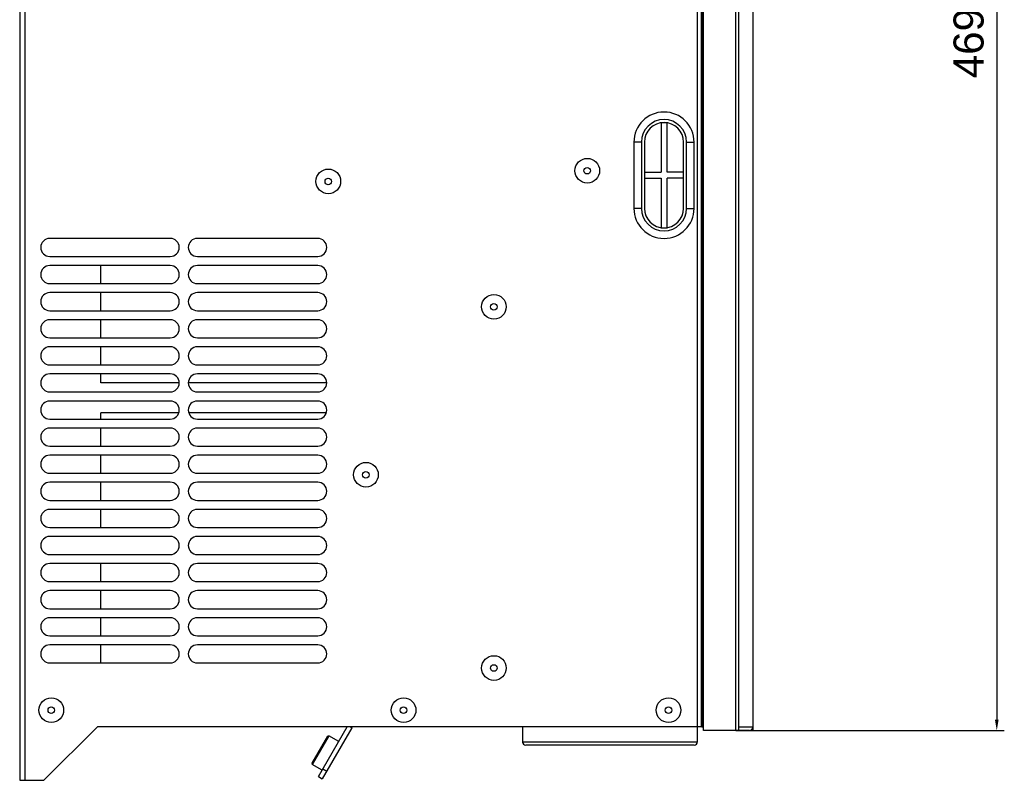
# Model space of a CAD drawing. Header units: millimetres. Extents: x 1117 to 38156, y -1945 to 7303.
# Tile 192 of 256: x 7269 to 7597, y 422 to 674. Entities that reach past the tile are written whole.
import ezdxf

# ---------------------------------------------------------------- set-up
doc = ezdxf.new("R2010")
doc.units = ezdxf.units.MM
doc.styles.get("Standard").update_dxf_attribs({"font": 'arial.ttf'})
doc.dimstyles.new('DIMSTYLE_1', dxfattribs={"dimtxt": 4.2, "dimasz": 3.6, "dimexe": 2.5, "dimexo": 0, "dimgap": 1.05, "dimtad": 1, "dimdsep": 46, "dimtxsty": 'Standard', "dimblk": '_FILLED', "dimblk1": '_FILLED', "dimblk2": '_FILLED', "dimcen": 0.09, "dimazin": 2, "dimtp": 0.01, "dimtm": 0.01, "dimtfac": 1, "dimtofl": 0, "dimtmove": 0, "dimatfit": 3, "dimldrblk": '_FILLED', "dimfxl": 0, "dimtolj": 1, "dimarcsym": 0})

# ---------------------------------------------------------------- blocks, each defined once
blk = doc.blocks.new('_FILLED')
at = {"color": 0, "linetype": 'ByBlock'}
blk.add_solid([(0, 0), (-1, 0.167), (-1, -0.167)], dxfattribs=at)
blk = doc.blocks.new('*D16')
at = {"color": 0, "linetype": 'Continuous', "lineweight": -2}
for p, q in [((7507.35, 907.69), (7596.51, 907.69)), ((7594.01, 904.09), (7594.01, 441.79)), ((7507.35, 438.19), (7596.51, 438.19))]:
    blk.add_line(p, q, dxfattribs=at)
at = {"layer": 'Defpoints', "color": 0, "linetype": 'Continuous'}
for p in [(7507.35, 907.69), (7507.35, 438.19), (7594.01, 438.19)]:
    blk.add_point(p, dxfattribs=at)
at = {"color": 0, "linetype": 'Continuous', "lineweight": -2, "xscale": 3.6, "yscale": 3.6, "zscale": 3.6}
for p, rotation in [((7594.01, 907.69), 90), ((7594.01, 438.19), 270)]:
    blk.add_blockref('_FILLED', p, dxfattribs=dict(at, rotation=rotation))
at = {"color": 0, "linetype": 'Continuous', "insert": (7579.63, 672.39), "char_height": 10, "width": 61.6875, "attachment_point": 2, "rotation": 90, "line_spacing_factor": 0.9}
blk.add_mtext('\\A1;469.5', dxfattribs=at)

msp = doc.modelspace()

# ---------------------------------------------------------------- linework, layer by layer
at = {"linetype": 'Continuous'}
for p, q in [((7269.492, 921.694), (7269.492, 421.694)), ((7271.192, 921.694), (7271.192, 421.694)), ((7495.992, 439.494), (7495.992, 907.694)), ((7496.592, 438.194), (7496.592, 907.694)), ((7507.352, 438.194), (7507.352, 907.694)), ((7508.374, 438.194), (7508.374, 907.694)), ((7513.087, 438.194), (7513.087, 907.694)), ((7513.092, 439.394), (7513.092, 906.494)), ((7494.492, 905.694), (7494.492, 439.494)), ((7496.074, 905.694), (7496.074, 439.494)), ((7484.492, 640.116), (7482.492, 640.116)), ((7482.492, 640.116), (7482.492, 623.694)), ((7484.492, 623.694), (7484.492, 640.116)), ((7475.992, 633.694), (7473.492, 633.694)), ((7473.492, 633.694), (7473.492, 611.694)), ((7475.992, 633.694), (7475.992, 611.694)), ((7476.992, 633.694), (7476.992, 611.694)), ((7489.992, 611.694), (7489.992, 633.694)), ((7490.992, 633.694), (7493.492, 633.694)), ((7490.992, 611.694), (7490.992, 633.694)), ((7493.492, 611.694), (7493.492, 633.694)), ((7476.992, 623.694), (7482.492, 623.694)), ((7476.992, 621.694), (7482.492, 621.694)), ((7482.492, 621.694), (7482.492, 605.271)), ((7489.992, 623.694), (7484.492, 623.694)), ((7489.992, 621.694), (7484.492, 621.694)), ((7484.492, 605.271), (7484.492, 621.694)), ((7475.992, 611.694), (7473.492, 611.694)), ((7490.992, 611.694), (7493.492, 611.694)), ((7482.492, 605.271), (7484.492, 605.271)), ((7319.492, 601.694), (7279.492, 601.694)), ((7368.492, 601.694), (7328.492, 601.694)), ((7279.492, 595.694), (7319.492, 595.694)), ((7328.492, 595.694), (7368.492, 595.694)), ((7319.492, 592.694), (7279.492, 592.694)), ((7296.492, 586.694), (7296.492, 592.694)), ((7368.492, 592.694), (7328.492, 592.694)), ((7279.492, 586.694), (7319.492, 586.694)), ((7328.492, 586.694), (7368.492, 586.694)), ((7319.492, 583.694), (7279.492, 583.694)), ((7296.492, 577.694), (7296.492, 583.694)), ((7368.492, 583.694), (7328.492, 583.694)), ((7279.492, 577.694), (7319.492, 577.694)), ((7328.492, 577.694), (7368.492, 577.694)), ((7319.492, 574.694), (7279.492, 574.694)), ((7296.492, 568.694), (7296.492, 574.694)), ((7368.492, 574.694), (7328.492, 574.694)), ((7279.492, 568.694), (7319.492, 568.694)), ((7328.492, 568.694), (7368.492, 568.694)), ((7319.492, 565.694), (7279.492, 565.694)), ((7296.492, 559.694), (7296.492, 565.694)), ((7368.492, 565.694), (7328.492, 565.694)), ((7279.492, 559.694), (7319.492, 559.694)), ((7328.492, 559.694), (7368.492, 559.694)), ((7319.492, 556.694), (7279.492, 556.694)), ((7296.492, 553.714), (7296.492, 556.694)), ((7368.492, 556.694), (7328.492, 556.694)), ((7322.488, 553.714), (7296.492, 553.714)), ((7371.488, 553.714), (7325.496, 553.714)), ((7279.492, 550.694), (7319.492, 550.694)), ((7328.492, 550.694), (7368.492, 550.694)), ((7319.492, 547.694), (7279.492, 547.694)), ((7368.492, 547.694), (7328.492, 547.694)), ((7322.297, 543.714), (7296.492, 543.714)), ((7296.492, 541.694), (7296.492, 543.714)), ((7371.297, 543.714), (7325.687, 543.714)), ((7279.492, 541.694), (7319.492, 541.694)), ((7328.492, 541.694), (7368.492, 541.694)), ((7319.492, 538.694), (7279.492, 538.694)), ((7296.492, 532.694), (7296.492, 538.694)), ((7368.492, 538.694), (7328.492, 538.694)), ((7279.492, 532.694), (7319.492, 532.694)), ((7328.492, 532.694), (7368.492, 532.694)), ((7319.492, 529.694), (7279.492, 529.694)), ((7296.492, 523.714), (7296.492, 529.694)), ((7368.492, 529.694), (7328.492, 529.694)), ((7279.492, 523.694), (7319.492, 523.694)), ((7328.492, 523.694), (7368.492, 523.694)), ((7319.492, 520.694), (7279.492, 520.694)), ((7296.492, 514.694), (7296.492, 520.694)), ((7368.492, 520.694), (7328.492, 520.694)), ((7279.492, 514.694), (7319.492, 514.694)), ((7328.492, 514.694), (7368.492, 514.694)), ((7319.492, 511.694), (7279.492, 511.694)), ((7296.492, 505.694), (7296.492, 511.694)), ((7368.492, 511.694), (7328.492, 511.694)), ((7279.492, 505.694), (7319.492, 505.694)), ((7328.492, 505.694), (7368.492, 505.694)), ((7319.492, 502.694), (7279.492, 502.694)), ((7368.492, 502.694), (7328.492, 502.694)), ((7279.492, 496.694), (7319.492, 496.694)), ((7328.492, 496.694), (7368.492, 496.694)), ((7319.492, 493.694), (7279.492, 493.694)), ((7296.492, 487.694), (7296.492, 493.694)), ((7368.492, 493.694), (7328.492, 493.694)), ((7279.492, 487.694), (7319.492, 487.694)), ((7328.492, 487.694), (7368.492, 487.694)), ((7319.492, 484.694), (7279.492, 484.694)), ((7296.492, 478.694), (7296.492, 484.694)), ((7368.492, 484.694), (7328.492, 484.694)), ((7279.492, 478.694), (7319.492, 478.694)), ((7328.492, 478.694), (7368.492, 478.694)), ((7319.492, 475.694), (7279.492, 475.694)), ((7296.492, 469.694), (7296.492, 475.694)), ((7368.492, 475.694), (7328.492, 475.694)), ((7279.492, 469.694), (7319.492, 469.694)), ((7328.492, 469.694), (7368.492, 469.694)), ((7319.492, 466.694), (7279.492, 466.694)), ((7296.492, 460.694), (7296.492, 466.694)), ((7368.492, 466.694), (7328.492, 466.694)), ((7279.492, 460.694), (7319.492, 460.694)), ((7328.492, 460.694), (7368.492, 460.694)), ((7295.292, 439.494), (7277.492, 421.694)), ((7495.992, 439.494), (7295.292, 439.494)), ((7368.693, 422.923), (7378.26, 439.494)), ((7379.788, 439.14), (7369.992, 422.173)), ((7379.788, 439.14), (7379.175, 439.494)), ((7436.542, 439.494), (7436.542, 434.394)), ((7494.542, 439.494), (7494.542, 434.394)), ((7496.074, 439.494), (7496.592, 439.494)), ((7513.087, 439.394), (7508.374, 439.394)), ((7512.091, 438.194), (7512.091, 438.216)), ((7512.092, 438.194), (7512.092, 438.216)), ((7371.759, 436.395), (7366.559, 427.388)), ((7372.169, 436.504), (7366.669, 426.978)), ((7371.759, 436.395), (7372.169, 436.504)), ((7375.443, 434.614), (7372.169, 436.504)), ((7511.883, 438.194), (7496.592, 438.194)), ((7513.087, 438.194), (7512.091, 438.194)), ((7494.542, 434.394), (7436.542, 434.394)), ((7493.542, 433.394), (7437.542, 433.394)), ((7366.559, 427.388), (7366.669, 426.978)), ((7369.943, 425.088), (7366.669, 426.978)), ((7370.193, 425.521), (7371.492, 424.771)), ((7368.693, 422.923), (7369.992, 422.173)), ((7269.492, 421.694), (7277.492, 421.694))]:
    msp.add_line(p, q, dxfattribs=at)
for centre, radius in [((7457.992, 624.194), 4.1), ((7371.992, 620.644), 4.1), ((7457.992, 624.194), 1.09), ((7371.992, 620.644), 1.09), ((7426.992, 578.994), 4.1), ((7426.992, 578.994), 1.09), ((7384.492, 523.194), 4.1), ((7384.492, 523.194), 1.09), ((7426.992, 458.994), 4.1), ((7426.992, 458.994), 1.09), ((7279.992, 444.994), 4.1), ((7396.992, 444.994), 4.1), ((7484.992, 444.994), 4.1), ((7279.992, 444.994), 1.09), ((7396.992, 444.994), 1.09), ((7484.992, 444.994), 1.09)]:
    msp.add_circle(centre, radius, dxfattribs=at)
for centre, radius, start, end in [((7483.492, 633.694), 10, 0, 180), ((7483.492, 633.694), 7.5, 0, 180), ((7483.492, 633.694), 6.5, 0, 180), ((7483.492, 611.694), 10, 180, 0), ((7483.492, 611.694), 7.5, 180, 0), ((7483.492, 611.694), 6.5, 180, 0), ((7279.492, 598.694), 3, 90, 270), ((7319.492, 598.694), 3, 270, 90), ((7328.492, 598.694), 3, 90, 270), ((7368.492, 598.694), 3, 270, 90), ((7279.492, 589.694), 3, 90, 270), ((7319.492, 589.694), 3, 270, 90), ((7328.492, 589.694), 3, 90, 270), ((7368.492, 589.694), 3, 270, 90), ((7279.492, 580.694), 3, 90, 270), ((7319.492, 580.694), 3, 270, 90), ((7328.492, 580.694), 3, 90, 270), ((7368.492, 580.694), 3, 270, 90), ((7279.492, 571.694), 3, 90, 270), ((7319.492, 571.694), 3, 270, 90), ((7328.492, 571.694), 3, 90, 270), ((7368.492, 571.694), 3, 270, 90), ((7279.492, 562.694), 3, 90, 270), ((7319.492, 562.694), 3, 270, 90), ((7328.492, 562.694), 3, 90, 270), ((7368.492, 562.694), 3, 270, 90), ((7279.492, 553.694), 3, 90, 270), ((7319.492, 553.694), 3, 270, 90), ((7328.492, 553.694), 3, 90, 270), ((7368.492, 553.694), 3, 270, 90), ((7279.492, 544.694), 3, 90, 270), ((7319.492, 544.694), 3, 270, 90), ((7328.492, 544.694), 3, 90, 270), ((7368.492, 544.694), 3, 270, 90), ((7279.492, 535.694), 3, 90, 270), ((7319.492, 535.694), 3, 270, 90), ((7328.492, 535.694), 3, 90, 270), ((7368.492, 535.694), 3, 270, 90), ((7279.492, 526.694), 3, 90, 270), ((7319.492, 526.694), 3, 270, 90), ((7328.492, 526.694), 3, 90, 270), ((7368.492, 526.694), 3, 270, 90), ((7279.492, 517.694), 3, 90, 270), ((7319.492, 517.694), 3, 270, 90), ((7328.492, 517.694), 3, 90, 270), ((7368.492, 517.694), 3, 270, 90), ((7279.492, 508.694), 3, 90, 270), ((7319.492, 508.694), 3, 270, 90), ((7328.492, 508.694), 3, 90, 270), ((7368.492, 508.694), 3, 270, 90), ((7279.492, 499.694), 3, 90, 270), ((7319.492, 499.694), 3, 270, 90), ((7328.492, 499.694), 3, 90, 270), ((7368.492, 499.694), 3, 270, 90), ((7279.492, 490.694), 3, 90, 270), ((7319.492, 490.694), 3, 270, 90), ((7328.492, 490.694), 3, 90, 270), ((7368.492, 490.694), 3, 270, 90), ((7279.492, 481.694), 3, 90, 270), ((7319.492, 481.694), 3, 270, 90), ((7328.492, 481.694), 3, 90, 270), ((7368.492, 481.694), 3, 270, 90), ((7279.492, 472.694), 3, 90, 270), ((7319.492, 472.694), 3, 270, 90), ((7328.492, 472.694), 3, 90, 270), ((7368.492, 472.694), 3, 270, 90), ((7279.492, 463.694), 3, 90, 270), ((7319.492, 463.694), 3, 270, 90), ((7328.492, 463.694), 3, 90, 270), ((7368.492, 463.694), 3, 270, 90), ((7378.467, 439.902), 1.525, 330, 344.39774), ((7511.882, 439.399), 1.206, 270.01341, 280.04564), ((7511.892, 439.394), 1.2, 270, 282.85714), ((7511.883, 439.394), 1.201, 280.05077, 282.84151), ((7437.542, 434.394), 1, 180, 270), ((7493.542, 434.394), 1, 270, 0)]:
    msp.add_arc(centre, radius, start, end, dxfattribs=at)
msp.add_open_spline([(7512.15, 438.224), (7512.408, 438.282), (7512.898, 438.585), (7513.086, 439.129), (7513.087, 439.394)], degree=3, knots=[0, 0, 0, 0, 0.5000587, 1, 1, 1, 1], dxfattribs=at)

# ---------------------------------------------------------------- dimensions: what is measured, and where the dimension line sits
dim = msp.add_linear_dim(base=(7594.012, 438.194), p1=(7507.352, 907.694), p2=(7507.352, 438.194), angle=270, dimstyle='DIMSTYLE_1', override={"dimtxt": 10}, dxfattribs=at)
dim.commit()
dim.dimension.update_dxf_attribs({"geometry": '*D16', "text_midpoint": (7594.012, 672.386), "dimtype": 160})

doc.saveas('drawing.dxf')
